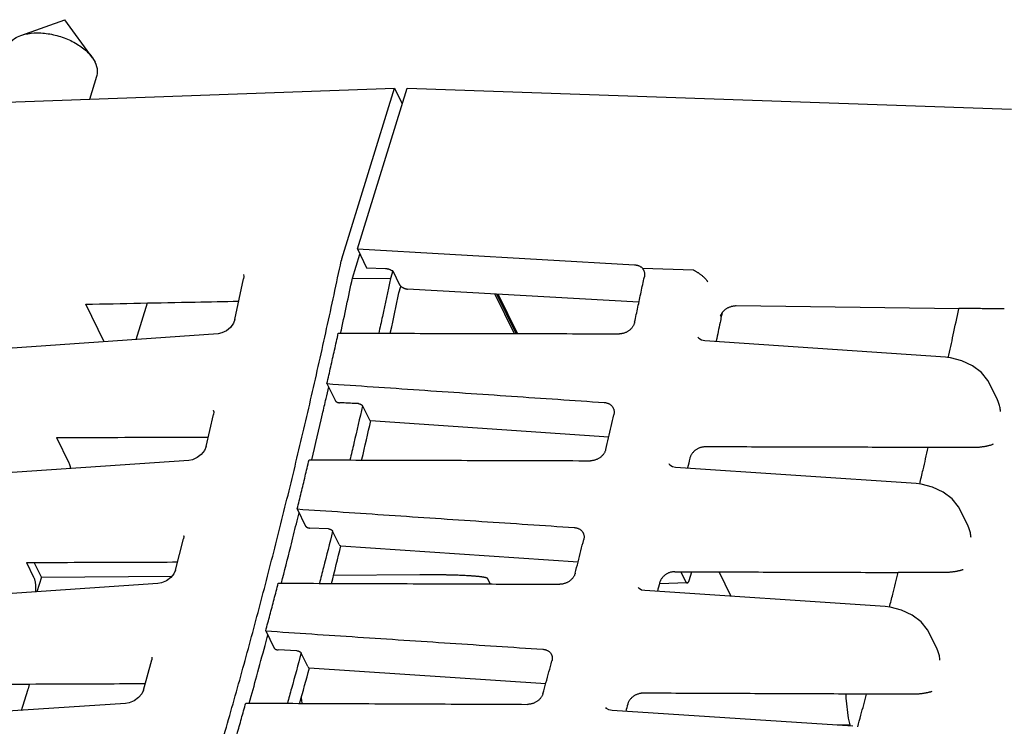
# Model space of a CAD drawing. Header units: inches. Extents: x 0 to 22, y 0 to 17.
# Tile 10 of 41: x 5.4 to 6.9, y 6.1 to 7.1. Entities that reach past the tile are written whole.
import ezdxf

# ---------------------------------------------------------------- set-up
doc = ezdxf.new("R2010")
doc.units = ezdxf.units.IN
doc.header["$LTSCALE"] = 1.21
doc.header["$MEASUREMENT"] = 0
doc.layers.get('0').update_dxf_attribs({"linetype": 'CONTINUOUS'})

msp = doc.modelspace()

# ---------------------------------------------------------------- linework, layer by layer
at = {"color": 7, "linetype": 'CONTINUOUS'}
for p, q in [((5.4436, 7.0752), (5.5081, 7.0983)), ((5.5484, 7.0428), (5.5081, 7.0983)), ((5.5484, 7.0428), (5.5525, 7.0361)), ((5.5445, 6.9823), (5.5548, 7.0157)), ((5.1571, 6.9684), (5.9898, 6.9984)), ((5.9127, 6.7491), (5.9898, 6.9984)), ((5.9356, 6.7634), (6.0082, 6.9984)), ((5.9898, 6.9984), (6.0011, 6.9753)), ((6.0082, 6.9984), (6.892, 6.9676)), ((5.9283, 6.7207), (5.9392, 6.756)), ((5.9356, 6.7634), (5.9491, 6.7358)), ((5.9356, 6.7634), (6.3409, 6.7403)), ((5.9491, 6.7358), (5.9769, 6.7349)), ((5.9874, 6.7315), (5.9839, 6.7201)), ((5.9874, 6.7315), (5.9863, 6.7315)), ((5.9874, 6.7315), (5.9974, 6.7112)), ((6.4266, 6.7324), (6.3527, 6.7347)), ((5.7564, 6.6603), (5.7692, 6.7198)), ((5.9283, 6.7207), (5.9839, 6.7201)), ((5.9963, 6.6991), (5.9993, 6.7088)), ((6.3472, 6.6855), (6.0091, 6.7048)), ((6.1367, 6.6975), (6.165, 6.6398)), ((6.1679, 6.6398), (6.1396, 6.6974)), ((6.1698, 6.6398), (6.1416, 6.6972)), ((5.5654, 6.6279), (5.5385, 6.6827)), ((5.6122, 6.6311), (5.6287, 6.6845)), ((6.8152, 6.6759), (6.4892, 6.6801)), ((5.7319, 6.6395), (5.4243, 6.618)), ((6.7956, 6.6051), (6.4435, 6.6292)), ((5.8911, 6.5667), (5.9034, 6.5417)), ((6.8713, 6.5431), (6.8592, 6.5677)), ((5.7143, 6.4748), (5.7253, 6.5217)), ((5.725, 6.5277), (5.725, 6.5277)), ((5.9431, 6.5341), (5.9526, 6.5148)), ((5.9549, 6.5127), (6.303, 6.489)), ((5.4956, 6.488), (5.5138, 6.4508)), ((5.6892, 6.4545), (5.3815, 6.4334)), ((6.7527, 6.4206), (6.4008, 6.4443)), ((5.8476, 6.3836), (5.8598, 6.3587)), ((6.8284, 6.3586), (6.8162, 6.3833)), ((5.8934, 6.3545), (5.8657, 6.3557)), ((5.909, 6.3318), (5.8994, 6.3512)), ((5.6697, 6.2943), (5.6813, 6.3399)), ((5.6813, 6.345), (5.6812, 6.345)), ((5.9113, 6.3296), (6.2583, 6.3063)), ((5.4518, 6.3054), (5.4623, 6.2839)), ((5.4737, 6.2838), (5.4631, 6.3054)), ((6.4083, 6.2919), (6.4153, 6.2777)), ((6.4208, 6.2793), (6.4246, 6.2919)), ((6.482, 6.2559), (6.4644, 6.2917)), ((5.4737, 6.2838), (5.4672, 6.2626)), ((5.4737, 6.2838), (5.6643, 6.2852)), ((5.9009, 6.2869), (6.027, 6.2879)), ((6.1299, 6.2741), (6.1258, 6.2824)), ((5.6441, 6.2746), (5.3362, 6.2537)), ((6.7074, 6.2409), (6.3556, 6.2643)), ((6.4178, 6.2755), (6.3775, 6.2743)), ((5.8016, 6.2055), (5.8136, 6.181)), ((6.7831, 6.1789), (6.7709, 6.2038)), ((5.8473, 6.1765), (5.8196, 6.1777)), ((5.6227, 6.1187), (5.635, 6.163)), ((5.635, 6.1672), (5.635, 6.1673)), ((5.863, 6.1536), (5.8534, 6.1732)), ((5.8653, 6.1514), (6.211, 6.1286)), ((5.4448, 6.0894), (5.4539, 6.1188)), ((5.8535, 6.1075), (5.8545, 6.0997)), ((5.5966, 6.0995), (5.2886, 6.079)), ((6.6597, 6.0661), (6.3081, 6.0892)), ((6.6531, 6.0778), (6.6558, 6.0664)), ((6.6555, 6.0676), (6.6371, 6.0676))]:
    msp.add_line(p, q, dxfattribs=at)
for points in [[(5.7691, 6.726), (5.7695, 6.7234), (5.7692, 6.7198)], [(5.7564, 6.6603), (5.7544, 6.6549), (5.7501, 6.6489), (5.7442, 6.6439), (5.7376, 6.6407), (5.7319, 6.6395)], [(6.4435, 6.6292), (6.4388, 6.6302), (6.435, 6.6327), (6.4337, 6.6347)], [(6.8592, 6.5677), (6.8573, 6.5712), (6.8479, 6.5828), (6.8347, 6.5927), (6.8191, 6.6001), (6.8027, 6.6043), (6.7956, 6.6051)], [(5.725, 6.5277), (5.7256, 6.5257), (5.7253, 6.5217)], [(5.7143, 6.4748), (5.712, 6.4692), (5.7074, 6.4634), (5.7012, 6.4586), (5.6944, 6.4555), (5.6892, 6.4545)], [(6.4008, 6.4443), (6.3961, 6.4452), (6.3924, 6.4476), (6.3912, 6.4493)], [(6.8162, 6.3833), (6.8144, 6.3866), (6.805, 6.3982), (6.7919, 6.4081), (6.7763, 6.4155), (6.7598, 6.4198), (6.7527, 6.4206)], [(5.6812, 6.345), (5.6817, 6.3435), (5.6813, 6.3399)], [(5.6697, 6.2943), (5.6674, 6.289), (5.6628, 6.2834), (5.6564, 6.2786), (5.6494, 6.2755), (5.6441, 6.2746)], [(6.3556, 6.2643), (6.3509, 6.2652), (6.3473, 6.2674), (6.3463, 6.2689)], [(6.7709, 6.2038), (6.7692, 6.207), (6.7598, 6.2186), (6.7467, 6.2285), (6.731, 6.2359), (6.7145, 6.2401), (6.7074, 6.2409)], [(5.635, 6.1673), (5.6353, 6.1661), (5.635, 6.163)], [(5.6227, 6.1187), (5.6204, 6.1137), (5.6157, 6.1082), (5.6092, 6.1035), (5.6019, 6.1004), (5.5966, 6.0995)], [(6.6497, 6.1133), (6.6498, 6.1074), (6.6531, 6.0778)], [(6.3081, 6.0892), (6.3033, 6.0901), (6.2998, 6.0922), (6.299, 6.0934)]]:
    msp.add_lwpolyline(points, dxfattribs=at)
for points, knots in [([(5.423, 7.0565), (5.4235, 7.0582), (5.426, 7.0639), (5.4333, 7.0707), (5.4404, 7.0741), (5.4436, 7.0752)], [0, 0, 0, 0, 0.182977, 0.649018, 1, 1, 1, 1]), ([(5.4436, 7.0752), (5.4454, 7.0759), (5.4534, 7.0782), (5.4686, 7.0797), (5.4889, 7.0775), (5.5093, 7.0715), (5.5278, 7.0622), (5.5406, 7.0522), (5.5467, 7.0451), (5.5484, 7.0428)], [0, 0, 0, 0, 0.050844, 0.212905, 0.392695, 0.579464, 0.761057, 0.926348, 1, 1, 1, 1]), ([(5.5548, 7.0157), (5.5555, 7.018), (5.5565, 7.0251), (5.5545, 7.032), (5.5525, 7.0361)], [0, 0, 0, 0, 0.342367, 1, 1, 1, 1]), ([(5.4209, 5.1576), (5.4321, 5.1828), (5.4541, 5.2337), (5.4863, 5.3111), (5.5178, 5.3902), (5.5488, 5.4708), (5.5792, 5.5529), (5.6089, 5.6366), (5.638, 5.7217), (5.6664, 5.8083), (5.6941, 5.8963), (5.7212, 5.9857), (5.7476, 6.0765), (5.7733, 6.1685), (5.7983, 6.2619), (5.8225, 6.3564), (5.8461, 6.4522), (5.8689, 6.5492), (5.8909, 6.6472), (5.905, 6.7131), (5.912, 6.7461)], [0, 0, 0, 0, 0.04957, 0.099909, 0.151004, 0.202851, 0.255431, 0.308741, 0.36276, 0.417482, 0.47289, 0.528971, 0.585712, 0.643093, 0.701105, 0.759725, 0.818945, 0.87874, 0.939099, 1, 1, 1, 1]), ([(5.9123, 6.7477), (5.9123, 6.7475), (5.9122, 6.7472), (5.9121, 6.7467), (5.912, 6.7463), (5.912, 6.7461)], [0, 0, 0, 0, 0.342446, 0.668845, 1, 1, 1, 1]), ([(5.9127, 6.7491), (5.9127, 6.7489), (5.9126, 6.7486), (5.9125, 6.7481), (5.9124, 6.7479), (5.9123, 6.7477)], [0, 0, 0, 0, 0.335739, 0.67766, 1, 1, 1, 1]), ([(6.3409, 6.7403), (6.3415, 6.7402), (6.3426, 6.7401), (6.3441, 6.7398), (6.3457, 6.7394), (6.3471, 6.7389), (6.3484, 6.7383), (6.3497, 6.7375), (6.3508, 6.7367), (6.3518, 6.7357), (6.3524, 6.735), (6.3527, 6.7347)], [0, 0, 0, 0, 0.122642, 0.24265, 0.359388, 0.473033, 0.583835, 0.691482, 0.796443, 0.89927, 1, 1, 1, 1]), ([(5.9769, 6.7349), (5.9772, 6.7349), (5.9778, 6.7348), (5.9788, 6.7347), (5.9798, 6.7345), (5.9809, 6.7342), (5.9818, 6.7339), (5.9828, 6.7335), (5.9838, 6.7331), (5.9846, 6.7326), (5.9855, 6.7321), (5.986, 6.7317), (5.9863, 6.7315)], [0, 0, 0, 0, 0.096504, 0.195834, 0.297002, 0.399683, 0.502723, 0.605644, 0.707555, 0.807668, 0.905411, 1, 1, 1, 1]), ([(6.3409, 6.6565), (6.3425, 6.6638), (6.3457, 6.6784), (6.3504, 6.7004), (6.3535, 6.7151), (6.3551, 6.7225)], [0, 0, 0, 0, 0.332688, 0.666022, 1, 1, 1, 1]), ([(6.3527, 6.7347), (6.353, 6.7343), (6.3534, 6.7336), (6.3538, 6.7329), (6.3539, 6.7326)], [0, 0, 0, 0, 0.647479, 1, 1, 1, 1]), ([(6.3539, 6.7326), (6.354, 6.7324), (6.3544, 6.7317), (6.3548, 6.7305), (6.3551, 6.7295), (6.3552, 6.729)], [0, 0, 0, 0, 0.184914, 0.590234, 1, 1, 1, 1]), ([(6.3554, 6.7274), (6.3554, 6.7268), (6.3555, 6.7258), (6.3554, 6.7241), (6.3552, 6.723), (6.3551, 6.7225)], [0, 0, 0, 0, 0.328129, 0.661772, 1, 1, 1, 1]), ([(6.4278, 6.7321), (6.4277, 6.7322), (6.4274, 6.7323), (6.427, 6.7324), (6.4267, 6.7324), (6.4266, 6.7324)], [0, 0, 0, 0, 0.315879, 0.649036, 1, 1, 1, 1]), ([(6.4278, 6.7321), (6.4283, 6.7319), (6.4293, 6.7314), (6.4308, 6.7306), (6.4322, 6.7297), (6.4337, 6.7288), (6.4352, 6.7278), (6.4367, 6.7267), (6.4381, 6.7256), (6.4395, 6.7245), (6.4409, 6.7233), (6.4421, 6.7222), (6.4433, 6.721), (6.4444, 6.7198), (6.4454, 6.7186), (6.4464, 6.7175), (6.4471, 6.7163), (6.4476, 6.7156), (6.4479, 6.7152)], [0, 0, 0, 0, 0.060883, 0.12416, 0.189291, 0.256053, 0.323839, 0.392026, 0.460393, 0.528222, 0.595111, 0.660708, 0.724327, 0.785757, 0.84446, 0.899926, 0.952082, 1, 1, 1, 1]), ([(5.9839, 6.7201), (5.98, 6.7017), (5.9744, 6.6751), (5.9686, 6.6485), (5.9668, 6.6403)], [0, 0, 0, 0, 0.690377, 1, 1, 1, 1]), ([(5.9974, 6.7112), (5.9975, 6.711), (5.9977, 6.7105), (5.9982, 6.7098), (5.9987, 6.7093), (5.9991, 6.7089), (5.9992, 6.7088)], [0, 0, 0, 0, 0.251987, 0.520919, 0.805816, 1, 1, 1, 1]), ([(5.9992, 6.7088), (5.9993, 6.7087), (5.9997, 6.7084), (6.0003, 6.7079), (6.0011, 6.7074), (6.002, 6.7069), (6.0029, 6.7064), (6.0039, 6.706), (6.0049, 6.7056), (6.006, 6.7053), (6.007, 6.705), (6.0077, 6.7049), (6.0081, 6.7049)], [0, 0, 0, 0, 0.033677, 0.132747, 0.235885, 0.342107, 0.450737, 0.561046, 0.671846, 0.782693, 0.892217, 1, 1, 1, 1]), ([(5.9837, 6.6402), (5.9839, 6.641), (5.9881, 6.6606), (5.9923, 6.6803), (5.9963, 6.6991)], [0, 0, 0, 0, 0.039556, 1, 1, 1, 1]), ([(5.5385, 6.6827), (5.5652, 6.6832), (5.6186, 6.6843), (5.6932, 6.6857), (5.741, 6.6867), (5.7622, 6.6871)], [0, 0, 0, 0, 0.358254, 0.716086, 1, 1, 1, 1]), ([(6.4892, 6.6801), (6.4886, 6.6801), (6.4875, 6.6801), (6.4857, 6.6799), (6.484, 6.6796), (6.4822, 6.6792), (6.4805, 6.6786), (6.4788, 6.678), (6.4771, 6.6772), (6.4756, 6.6763), (6.4741, 6.6753), (6.4726, 6.6743), (6.4713, 6.6731), (6.4701, 6.6719), (6.4693, 6.6709), (6.4689, 6.6703), (6.4687, 6.6702)], [0, 0, 0, 0, 0.073381, 0.14836, 0.2244, 0.300922, 0.377719, 0.455117, 0.532549, 0.609399, 0.685214, 0.760174, 0.833898, 0.906346, 0.977194, 1, 1, 1, 1]), ([(6.4676, 6.6648), (6.467, 6.6618), (6.4646, 6.65), (6.462, 6.6378), (6.46, 6.6285), (6.4599, 6.6281)], [0, 0, 0, 0, 0.245659, 0.963021, 1, 1, 1, 1]), ([(6.4673, 6.6679), (6.4671, 6.6674), (6.4666, 6.6665), (6.4663, 6.6656), (6.4661, 6.6651)], [0, 0, 0, 0, 0.508099, 1, 1, 1, 1]), ([(6.4687, 6.6702), (6.4685, 6.6699), (6.468, 6.6691), (6.4676, 6.6684), (6.4673, 6.6679)], [0, 0, 0, 0, 0.407153, 1, 1, 1, 1]), ([(6.7994, 6.6043), (6.8019, 6.6155), (6.807, 6.6393), (6.8121, 6.6632), (6.8148, 6.6759)], [0, 0, 0, 0, 0.467799, 1, 1, 1, 1]), ([(6.8813, 6.6759), (6.8783, 6.6759), (6.8723, 6.676), (6.8635, 6.676), (6.8551, 6.6761), (6.8468, 6.6762), (6.8388, 6.6763), (6.8308, 6.6764), (6.8229, 6.6765), (6.8176, 6.6765), (6.8149, 6.6765)], [0, 0, 0, 0, 0.136429, 0.269448, 0.396806, 0.519929, 0.640427, 0.759737, 0.87916, 1, 1, 1, 1]), ([(6.3409, 6.6565), (6.3408, 6.6559), (6.3405, 6.6549), (6.3399, 6.6533), (6.3392, 6.6517), (6.3383, 6.6502), (6.3373, 6.6488), (6.3362, 6.6474), (6.335, 6.6461), (6.3336, 6.6449), (6.3322, 6.6438), (6.3307, 6.6428), (6.3291, 6.6419), (6.3275, 6.6412), (6.3258, 6.6406), (6.3241, 6.6401), (6.3224, 6.6397), (6.3207, 6.6395), (6.3195, 6.6395), (6.319, 6.6395)], [0, 0, 0, 0, 0.05565, 0.112387, 0.169961, 0.228081, 0.286733, 0.346272, 0.406359, 0.466606, 0.526733, 0.586942, 0.646987, 0.706884, 0.766382, 0.825655, 0.884574, 0.942794, 1, 1, 1, 1]), ([(5.8911, 6.5667), (5.893, 6.5749), (5.8967, 6.5912), (5.9022, 6.6158), (5.9059, 6.6322), (5.9077, 6.6404)], [0, 0, 0, 0, 0.33257, 0.665906, 1, 1, 1, 1]), ([(5.9077, 6.6404), (5.9533, 6.6403), (6.0446, 6.6401), (6.1817, 6.6398), (6.2732, 6.6396), (6.319, 6.6395)], [0, 0, 0, 0, 0.332672, 0.666006, 1, 1, 1, 1]), ([(5.8911, 6.5667), (5.9361, 6.5637), (6.026, 6.5575), (6.1611, 6.5484), (6.2513, 6.5422), (6.2964, 6.5392)], [0, 0, 0, 0, 0.332573, 0.665907, 1, 1, 1, 1]), ([(5.869, 6.4553), (5.8743, 6.4777), (5.8813, 6.5075), (5.8881, 6.5373), (5.8898, 6.5448)], [0, 0, 0, 0, 0.75043, 1, 1, 1, 1]), ([(5.9033, 6.542), (5.9033, 6.5419), (5.9035, 6.5416), (5.9038, 6.5412), (5.9042, 6.5408), (5.9046, 6.5404), (5.9051, 6.5401), (5.9057, 6.5397), (5.9062, 6.5395), (5.9068, 6.5392), (5.9075, 6.539), (5.9081, 6.5389), (5.9087, 6.5388), (5.9091, 6.5387), (5.9093, 6.5387)], [0, 0, 0, 0, 0.065884, 0.137519, 0.214173, 0.294677, 0.378998, 0.467054, 0.557178, 0.647572, 0.737957, 0.828017, 0.915921, 1, 1, 1, 1]), ([(5.9371, 6.5375), (5.934, 6.5376), (5.9278, 6.5379), (5.9186, 6.5383), (5.9124, 6.5386), (5.9093, 6.5387)], [0, 0, 0, 0, 0.333361, 0.666694, 1, 1, 1, 1]), ([(5.9371, 6.5375), (5.9373, 6.5375), (5.9377, 6.5374), (5.9383, 6.5373), (5.9389, 6.5372), (5.9395, 6.537), (5.9401, 6.5367), (5.9407, 6.5364), (5.9412, 6.5361), (5.9417, 6.5358), (5.9422, 6.5354), (5.9425, 6.535), (5.9428, 6.5346), (5.943, 6.5343), (5.9431, 6.5342)], [0, 0, 0, 0, 0.084082, 0.17199, 0.262053, 0.35244, 0.442836, 0.532962, 0.621018, 0.705337, 0.785839, 0.86249, 0.934121, 1, 1, 1, 1]), ([(6.2964, 6.5392), (6.297, 6.5391), (6.2982, 6.539), (6.2999, 6.5386), (6.3015, 6.5381), (6.303, 6.5375), (6.3045, 6.5367), (6.3058, 6.5357), (6.307, 6.5346), (6.3081, 6.5335), (6.3089, 6.5322), (6.3094, 6.5314), (6.3095, 6.531)], [0, 0, 0, 0, 0.10878, 0.216218, 0.321775, 0.425021, 0.526558, 0.62708, 0.726408, 0.824442, 0.922025, 1, 1, 1, 1]), ([(6.8757, 6.5262), (6.8756, 6.5273), (6.8754, 6.5296), (6.8747, 6.533), (6.8739, 6.5363), (6.8729, 6.5393), (6.872, 6.5416), (6.8714, 6.5428), (6.8712, 6.5431)], [0, 0, 0, 0, 0.198512, 0.393985, 0.583843, 0.765767, 0.936823, 1, 1, 1, 1]), ([(5.9431, 6.5341), (5.9389, 6.5159), (5.9328, 6.4896), (5.9266, 6.4633), (5.9247, 6.4551)], [0, 0, 0, 0, 0.691402, 1, 1, 1, 1]), ([(6.2987, 6.4706), (6.3, 6.4762), (6.3027, 6.4874), (6.3066, 6.5043), (6.3092, 6.5155), (6.3105, 6.5212)], [0, 0, 0, 0, 0.332785, 0.66612, 1, 1, 1, 1]), ([(6.3095, 6.531), (6.3096, 6.5309), (6.3099, 6.5304), (6.3103, 6.5293), (6.3107, 6.5277), (6.3109, 6.5261), (6.311, 6.5245), (6.3109, 6.5228), (6.3107, 6.5217), (6.3105, 6.5212)], [0, 0, 0, 0, 0.031933, 0.188847, 0.346279, 0.505532, 0.667829, 0.832824, 1, 1, 1, 1]), ([(5.942, 6.4551), (5.9421, 6.4555), (5.9466, 6.4747), (5.951, 6.4939), (5.9553, 6.5127)], [0, 0, 0, 0, 0.022548, 1, 1, 1, 1]), ([(5.9526, 6.5148), (5.9529, 6.5142), (5.9534, 6.5132), (5.9545, 6.5127), (5.9549, 6.5127)], [0, 0, 0, 0, 0.673222, 1, 1, 1, 1]), ([(5.4967, 6.488), (5.523, 6.4881), (5.5758, 6.4882), (5.6495, 6.4884), (5.6968, 6.4886), (5.7175, 6.4886)], [0, 0, 0, 0, 0.35692, 0.718341, 1, 1, 1, 1]), ([(6.8648, 6.4781), (6.8644, 6.4779), (6.8636, 6.4775), (6.8622, 6.477), (6.8607, 6.4765), (6.8591, 6.4761), (6.8573, 6.4756), (6.8555, 6.4752), (6.8537, 6.4749), (6.8518, 6.4746), (6.85, 6.4743), (6.8482, 6.474), (6.8464, 6.4738), (6.8447, 6.4736), (6.843, 6.4735), (6.8414, 6.4734), (6.8399, 6.4733), (6.8384, 6.4732), (6.8374, 6.4732), (6.8369, 6.4732)], [0, 0, 0, 0, 0.045227, 0.09628, 0.152308, 0.212552, 0.275771, 0.340719, 0.40668, 0.472669, 0.537933, 0.602375, 0.665396, 0.726492, 0.785527, 0.842551, 0.896963, 0.947449, 1, 1, 1, 1]), ([(6.2987, 6.4706), (6.2986, 6.4701), (6.2982, 6.469), (6.2976, 6.4673), (6.2968, 6.4657), (6.2958, 6.4642), (6.2947, 6.4627), (6.2934, 6.4613), (6.292, 6.46), (6.2906, 6.4588), (6.289, 6.4577), (6.2873, 6.4568), (6.2856, 6.456), (6.2838, 6.4553), (6.282, 6.4547), (6.2802, 6.4544), (6.2783, 6.4541), (6.2771, 6.4541), (6.2765, 6.4541)], [0, 0, 0, 0, 0.058028, 0.117424, 0.177902, 0.239115, 0.301269, 0.364513, 0.4284, 0.492451, 0.556646, 0.620935, 0.685145, 0.74909, 0.812732, 0.876061, 0.938623, 1, 1, 1, 1]), ([(6.4437, 6.4743), (6.4431, 6.4743), (6.4419, 6.4742), (6.4401, 6.474), (6.4382, 6.4736), (6.4364, 6.4731), (6.4346, 6.4724), (6.4329, 6.4716), (6.4313, 6.4706), (6.4297, 6.4695), (6.4282, 6.4683), (6.4269, 6.467), (6.4256, 6.4656), (6.4245, 6.4641), (6.4235, 6.4625), (6.4227, 6.4609), (6.4221, 6.4593), (6.4217, 6.4582), (6.4216, 6.4576)], [0, 0, 0, 0, 0.061221, 0.123604, 0.186746, 0.250207, 0.313988, 0.378066, 0.442264, 0.506416, 0.570471, 0.634413, 0.69776, 0.760057, 0.821446, 0.882126, 0.941743, 1, 1, 1, 1]), ([(6.7701, 6.4734), (6.7338, 6.4735), (6.6612, 6.4737), (6.5524, 6.474), (6.4799, 6.4742), (6.4437, 6.4743)], [0, 0, 0, 0, 0.333851, 0.667184, 1, 1, 1, 1]), ([(6.7577, 6.42), (6.7593, 6.4269), (6.7635, 6.4447), (6.7676, 6.4625), (6.7701, 6.4734)], [0, 0, 0, 0, 0.389476, 1, 1, 1, 1]), ([(6.8369, 6.4732), (6.8338, 6.4732), (6.8279, 6.4732), (6.8191, 6.4733), (6.8106, 6.4733), (6.8023, 6.4733), (6.7942, 6.4733), (6.7862, 6.4734), (6.7782, 6.4734), (6.7728, 6.4734), (6.7701, 6.4734)], [0, 0, 0, 0, 0.136291, 0.268544, 0.39562, 0.518823, 0.639581, 0.759213, 0.878944, 1, 1, 1, 1]), ([(5.5138, 6.4508), (5.514, 6.4504), (5.5144, 6.4495), (5.5149, 6.4482), (5.5154, 6.4468), (5.5157, 6.4452), (5.516, 6.4438), (5.5162, 6.443), (5.5162, 6.4427)], [0, 0, 0, 0, 0.156552, 0.324506, 0.502909, 0.690974, 0.887227, 1, 1, 1, 1]), ([(5.8476, 6.3836), (5.8495, 6.3916), (5.8535, 6.4075), (5.8593, 6.4314), (5.8631, 6.4473), (5.8651, 6.4553)], [0, 0, 0, 0, 0.332514, 0.66585, 1, 1, 1, 1]), ([(5.8651, 6.4553), (5.9107, 6.4552), (6.002, 6.4549), (6.1392, 6.4545), (6.2307, 6.4542), (6.2765, 6.4541)], [0, 0, 0, 0, 0.332664, 0.665997, 1, 1, 1, 1]), ([(6.4216, 6.4576), (6.4205, 6.4529), (6.4194, 6.4481), (6.4182, 6.4432), (6.4182, 6.4431)], [0, 0, 0, 0, 0.970812, 1, 1, 1, 1]), ([(5.8476, 6.3836), (5.8925, 6.3806), (5.9824, 6.3746), (6.1174, 6.3655), (6.2076, 6.3595), (6.2527, 6.3565)], [0, 0, 0, 0, 0.332591, 0.665924, 1, 1, 1, 1]), ([(5.8245, 6.2752), (5.8291, 6.293), (5.8364, 6.322), (5.8436, 6.3509), (5.8464, 6.362)], [0, 0, 0, 0, 0.617068, 1, 1, 1, 1]), ([(5.8596, 6.359), (5.8597, 6.3589), (5.8599, 6.3586), (5.8602, 6.3582), (5.8606, 6.3578), (5.861, 6.3574), (5.8615, 6.3571), (5.862, 6.3567), (5.8626, 6.3565), (5.8632, 6.3562), (5.8638, 6.356), (5.8644, 6.3559), (5.8651, 6.3558), (5.8655, 6.3557), (5.8657, 6.3557)], [0, 0, 0, 0, 0.065576, 0.13693, 0.213343, 0.293653, 0.377831, 0.46581, 0.555933, 0.646402, 0.736937, 0.827239, 0.915485, 1, 1, 1, 1]), ([(5.8994, 6.3512), (5.895, 6.3334), (5.8886, 6.308), (5.8821, 6.2827), (5.8802, 6.275)], [0, 0, 0, 0, 0.697686, 1, 1, 1, 1]), ([(5.8934, 6.3545), (5.8936, 6.3545), (5.894, 6.3545), (5.8946, 6.3544), (5.8952, 6.3542), (5.8959, 6.354), (5.8965, 6.3538), (5.897, 6.3535), (5.8976, 6.3532), (5.8981, 6.3528), (5.8985, 6.3524), (5.8989, 6.3521), (5.8992, 6.3517), (5.8994, 6.3514), (5.8994, 6.3512)], [0, 0, 0, 0, 0.084517, 0.172766, 0.26307, 0.353607, 0.444077, 0.5342, 0.622179, 0.706356, 0.786665, 0.863076, 0.934428, 1, 1, 1, 1]), ([(6.2527, 6.3565), (6.2532, 6.3564), (6.2544, 6.3563), (6.2561, 6.3559), (6.2577, 6.3554), (6.2593, 6.3548), (6.2607, 6.354), (6.262, 6.3531), (6.2632, 6.352), (6.2642, 6.3509), (6.265, 6.3497), (6.2655, 6.3489), (6.2657, 6.3485)], [0, 0, 0, 0, 0.110387, 0.219136, 0.32567, 0.429533, 0.531321, 0.631716, 0.730543, 0.827729, 0.92416, 1, 1, 1, 1]), ([(6.2657, 6.3485), (6.2657, 6.3484), (6.266, 6.3479), (6.2664, 6.3468), (6.2668, 6.3453), (6.267, 6.3438), (6.267, 6.3422), (6.2669, 6.3405), (6.2667, 6.3395), (6.2665, 6.3389)], [0, 0, 0, 0, 0.033563, 0.190138, 0.347082, 0.505839, 0.667762, 0.832621, 1, 1, 1, 1]), ([(6.8327, 6.3419), (6.8326, 6.343), (6.8324, 6.3453), (6.8318, 6.3486), (6.831, 6.3517), (6.8301, 6.3547), (6.8291, 6.3569), (6.8286, 6.3582), (6.8284, 6.3586)], [0, 0, 0, 0, 0.196084, 0.38927, 0.577104, 0.757513, 0.927675, 1, 1, 1, 1]), ([(6.254, 6.2898), (6.2554, 6.2952), (6.2582, 6.3061), (6.2624, 6.3225), (6.2651, 6.3335), (6.2665, 6.3389)], [0, 0, 0, 0, 0.332746, 0.666081, 1, 1, 1, 1]), ([(5.909, 6.3318), (5.9093, 6.3311), (5.9098, 6.3302), (5.9109, 6.3296), (5.9113, 6.3296)], [0, 0, 0, 0, 0.645621, 1, 1, 1, 1]), ([(5.4518, 6.3054), (5.4784, 6.3055), (5.5316, 6.3057), (5.6053, 6.3059), (5.6523, 6.3061), (5.6728, 6.3062)], [0, 0, 0, 0, 0.36152, 0.722597, 1, 1, 1, 1]), ([(6.3998, 6.292), (6.3991, 6.292), (6.3979, 6.2919), (6.3961, 6.2917), (6.3942, 6.2913), (6.3924, 6.2908), (6.3906, 6.2901), (6.3889, 6.2893), (6.3872, 6.2884), (6.3856, 6.2873), (6.3841, 6.2861), (6.3828, 6.2848), (6.3815, 6.2835), (6.3804, 6.282), (6.3794, 6.2805), (6.3786, 6.279), (6.3779, 6.2774), (6.3776, 6.2763), (6.3774, 6.2757)], [0, 0, 0, 0, 0.061644, 0.124517, 0.188181, 0.252163, 0.316576, 0.381523, 0.446492, 0.510971, 0.575057, 0.638855, 0.701879, 0.763678, 0.824407, 0.884254, 0.942878, 1, 1, 1, 1]), ([(6.3998, 6.292), (6.436, 6.2918), (6.5085, 6.2916), (6.6173, 6.2912), (6.6899, 6.291), (6.7263, 6.2908)], [0, 0, 0, 0, 0.332809, 0.666142, 1, 1, 1, 1]), ([(6.7135, 6.2402), (6.7151, 6.2465), (6.7194, 6.2634), (6.7236, 6.2803), (6.7263, 6.2908)], [0, 0, 0, 0, 0.372643, 1, 1, 1, 1]), ([(6.7931, 6.2906), (6.79, 6.2906), (6.784, 6.2906), (6.7752, 6.2907), (6.7667, 6.2907), (6.7585, 6.2907), (6.7504, 6.2908), (6.7424, 6.2908), (6.7343, 6.2908), (6.729, 6.2908), (6.7263, 6.2908)], [0, 0, 0, 0, 0.13629, 0.268542, 0.395618, 0.518821, 0.63958, 0.759212, 0.878943, 1, 1, 1, 1]), ([(6.8212, 6.2951), (6.8208, 6.2949), (6.8199, 6.2945), (6.8185, 6.2941), (6.817, 6.2936), (6.8153, 6.2932), (6.8135, 6.2928), (6.8117, 6.2925), (6.8098, 6.2921), (6.808, 6.2918), (6.8061, 6.2916), (6.8043, 6.2913), (6.8025, 6.2912), (6.8008, 6.291), (6.7991, 6.2909), (6.7975, 6.2908), (6.796, 6.2907), (6.7945, 6.2906), (6.7935, 6.2906), (6.7931, 6.2906)], [0, 0, 0, 0, 0.045623, 0.097221, 0.153886, 0.214787, 0.278596, 0.344043, 0.410356, 0.476516, 0.541818, 0.606139, 0.668872, 0.729549, 0.788116, 0.844583, 0.898319, 0.948114, 1, 1, 1, 1]), ([(5.4623, 6.2839), (5.4625, 6.2835), (5.4629, 6.2827), (5.4634, 6.2814), (5.4638, 6.2799), (5.4642, 6.2784), (5.4645, 6.2767), (5.4648, 6.275), (5.465, 6.2733), (5.4651, 6.2715), (5.4652, 6.2696), (5.4652, 6.2678), (5.4652, 6.266), (5.4651, 6.2642), (5.465, 6.263), (5.4649, 6.2624)], [0, 0, 0, 0, 0.060711, 0.125845, 0.19503, 0.267963, 0.34407, 0.423003, 0.504049, 0.586837, 0.670571, 0.754866, 0.838903, 0.922282, 1, 1, 1, 1]), ([(6.027, 6.2879), (6.0298, 6.2879), (6.035, 6.2879), (6.0426, 6.2879), (6.0496, 6.2879), (6.056, 6.2878), (6.0619, 6.2877), (6.0673, 6.2876), (6.0723, 6.2875), (6.0769, 6.2873), (6.0811, 6.2872), (6.085, 6.2871), (6.0885, 6.2869), (6.0918, 6.2868), (6.0948, 6.2866), (6.0976, 6.2864), (6.1002, 6.2863), (6.1025, 6.2861), (6.1047, 6.286), (6.1067, 6.2858), (6.1085, 6.2857), (6.1102, 6.2855), (6.1118, 6.2853), (6.1132, 6.2852), (6.1145, 6.2851), (6.1157, 6.2849), (6.1168, 6.2848), (6.1178, 6.2846), (6.1188, 6.2845), (6.1196, 6.2843), (6.1204, 6.2842), (6.1211, 6.2841), (6.1218, 6.2839), (6.1224, 6.2838), (6.1229, 6.2837), (6.1234, 6.2836), (6.1238, 6.2834), (6.1242, 6.2833), (6.1246, 6.2832), (6.1249, 6.283), (6.1252, 6.2829), (6.1254, 6.2828), (6.1256, 6.2826), (6.1257, 6.2825), (6.1258, 6.2824), (6.1258, 6.2824)], [0, 0, 0, 0, 0.083237, 0.159557, 0.229603, 0.293935, 0.353055, 0.407408, 0.457398, 0.503387, 0.545705, 0.584653, 0.620502, 0.653504, 0.683885, 0.711856, 0.737607, 0.761313, 0.783137, 0.803227, 0.821717, 0.838733, 0.85439, 0.868795, 0.882043, 0.894224, 0.905422, 0.915713, 0.925165, 0.933843, 0.941806, 0.949107, 0.955795, 0.961915, 0.967508, 0.972609, 0.977253, 0.981461, 0.985274, 0.98869, 0.991703, 0.994387, 0.996689, 0.998546, 1, 1, 1, 1]), ([(6.254, 6.2898), (6.2539, 6.2892), (6.2535, 6.2881), (6.2529, 6.2865), (6.252, 6.285), (6.251, 6.2835), (6.2499, 6.2821), (6.2486, 6.2807), (6.2472, 6.2795), (6.2458, 6.2783), (6.2442, 6.2772), (6.2425, 6.2763), (6.2407, 6.2755), (6.239, 6.2748), (6.2371, 6.2743), (6.2353, 6.2739), (6.2334, 6.2737), (6.2322, 6.2737), (6.2316, 6.2737)], [0, 0, 0, 0, 0.05689, 0.115293, 0.174942, 0.235503, 0.297168, 0.3601, 0.423853, 0.487942, 0.552471, 0.617533, 0.682609, 0.747177, 0.811329, 0.875168, 0.938208, 1, 1, 1, 1]), ([(6.4153, 6.2777), (6.4154, 6.2775), (6.4156, 6.2771), (6.416, 6.2765), (6.4164, 6.2761), (6.4168, 6.2758), (6.4173, 6.2756), (6.4176, 6.2755), (6.4177, 6.2755), (6.4178, 6.2755)], [0, 0, 0, 0, 0.213715, 0.405426, 0.575223, 0.726047, 0.86151, 0.988929, 1, 1, 1, 1]), ([(6.4178, 6.2755), (6.4179, 6.2755), (6.4182, 6.2756), (6.4186, 6.2758), (6.419, 6.2761), (6.4194, 6.2766), (6.4198, 6.2771), (6.4202, 6.2778), (6.4204, 6.2782), (6.4205, 6.2785)], [0, 0, 0, 0, 0.09561, 0.207365, 0.331744, 0.471817, 0.62996, 0.805915, 1, 1, 1, 1]), ([(5.8016, 6.2055), (5.8036, 6.2132), (5.8078, 6.2287), (5.8139, 6.2519), (5.818, 6.2674), (5.82, 6.2752)], [0, 0, 0, 0, 0.332457, 0.665792, 1, 1, 1, 1]), ([(5.82, 6.2752), (5.8657, 6.275), (5.957, 6.2747), (6.0612, 6.2743), (6.1197, 6.2741), (6.1324, 6.274)], [0, 0, 0, 0, 0.438241, 0.877376, 1, 1, 1, 1]), ([(5.8016, 6.2055), (5.8464, 6.2025), (5.9363, 6.1965), (6.0713, 6.1876), (6.1614, 6.1817), (6.2065, 6.1787)], [0, 0, 0, 0, 0.332606, 0.66594, 1, 1, 1, 1]), ([(5.7776, 6.1), (5.7813, 6.1133), (5.789, 6.1414), (5.7967, 6.1696), (5.8006, 6.1844)], [0, 0, 0, 0, 0.472836, 1, 1, 1, 1]), ([(5.8136, 6.1809), (5.8137, 6.1808), (5.8138, 6.1805), (5.8141, 6.1801), (5.8145, 6.1797), (5.815, 6.1793), (5.8154, 6.179), (5.816, 6.1787), (5.8165, 6.1784), (5.8171, 6.1782), (5.8178, 6.178), (5.8184, 6.1778), (5.819, 6.1777), (5.8194, 6.1777), (5.8196, 6.1777)], [0, 0, 0, 0, 0.065379, 0.136548, 0.212798, 0.292974, 0.377048, 0.464965, 0.555078, 0.645589, 0.736222, 0.826689, 0.915174, 1, 1, 1, 1]), ([(5.8473, 6.1765), (5.8475, 6.1765), (5.8479, 6.1764), (5.8486, 6.1763), (5.8492, 6.1762), (5.8498, 6.176), (5.8504, 6.1757), (5.851, 6.1754), (5.8515, 6.1751), (5.852, 6.1748), (5.8524, 6.1744), (5.8528, 6.174), (5.8531, 6.1736), (5.8533, 6.1734), (5.8533, 6.1732)], [0, 0, 0, 0, 0.084827, 0.173314, 0.263783, 0.354416, 0.444928, 0.535041, 0.622958, 0.707031, 0.787206, 0.863455, 0.934623, 1, 1, 1, 1]), ([(6.2065, 6.1787), (6.207, 6.1787), (6.2082, 6.1785), (6.2099, 6.1782), (6.2115, 6.1777), (6.213, 6.1771), (6.2145, 6.1763), (6.2158, 6.1754), (6.2169, 6.1744), (6.2179, 6.1733), (6.2187, 6.1721), (6.2192, 6.1713), (6.2194, 6.171)], [0, 0, 0, 0, 0.111922, 0.22192, 0.329375, 0.433806, 0.535801, 0.636034, 0.734333, 0.830652, 0.925919, 1, 1, 1, 1]), ([(6.7873, 6.1625), (6.7872, 6.1636), (6.787, 6.1658), (6.7865, 6.169), (6.7857, 6.172), (6.7848, 6.1749), (6.7839, 6.1772), (6.7833, 6.1785), (6.7831, 6.1789)], [0, 0, 0, 0, 0.19382, 0.384858, 0.570781, 0.749719, 0.918974, 1, 1, 1, 1]), ([(5.8534, 6.1732), (5.8487, 6.1559), (5.8421, 6.1314), (5.8353, 6.107), (5.8333, 6.0998)], [0, 0, 0, 0, 0.704747, 1, 1, 1, 1]), ([(6.2069, 6.1138), (6.2084, 6.1191), (6.2113, 6.1297), (6.2157, 6.1457), (6.2186, 6.1563), (6.2201, 6.1616)], [0, 0, 0, 0, 0.332706, 0.66604, 1, 1, 1, 1]), ([(6.2194, 6.171), (6.2194, 6.1709), (6.2197, 6.1703), (6.2201, 6.1693), (6.2204, 6.1678), (6.2206, 6.1663), (6.2206, 6.1648), (6.2205, 6.1632), (6.2202, 6.1622), (6.2201, 6.1616)], [0, 0, 0, 0, 0.034628, 0.190891, 0.347393, 0.505723, 0.667371, 0.832235, 1, 1, 1, 1]), ([(5.863, 6.1536), (5.8633, 6.153), (5.8638, 6.152), (5.8649, 6.1514), (5.8653, 6.1514)], [0, 0, 0, 0, 0.617533, 1, 1, 1, 1]), ([(5.4056, 6.1276), (5.4322, 6.1278), (5.4854, 6.128), (5.5587, 6.1283), (5.6054, 6.1285), (5.6255, 6.1286)], [0, 0, 0, 0, 0.363132, 0.725813, 1, 1, 1, 1]), ([(5.4538, 6.1188), (5.4539, 6.119), (5.4542, 6.1198), (5.4546, 6.1212), (5.4551, 6.1229), (5.4556, 6.1247), (5.4561, 6.1264), (5.4564, 6.1274), (5.4565, 6.1279)], [0, 0, 0, 0, 0.071335, 0.260959, 0.456415, 0.655619, 0.857153, 1, 1, 1, 1]), ([(6.2069, 6.1138), (6.2068, 6.1133), (6.2064, 6.1122), (6.2057, 6.1107), (6.2049, 6.1092), (6.2039, 6.1077), (6.2027, 6.1064), (6.2014, 6.105), (6.2, 6.1038), (6.1985, 6.1027), (6.1969, 6.1017), (6.1952, 6.1007), (6.1935, 6.1), (6.1917, 6.0993), (6.1898, 6.0988), (6.188, 6.0985), (6.1861, 6.0982), (6.1849, 6.0982), (6.1843, 6.0982)], [0, 0, 0, 0, 0.055875, 0.113418, 0.172376, 0.232421, 0.293728, 0.356468, 0.420189, 0.484396, 0.549169, 0.614584, 0.680098, 0.745161, 0.809846, 0.87422, 0.937764, 1, 1, 1, 1]), ([(6.3534, 6.1145), (6.3528, 6.1145), (6.3516, 6.1145), (6.3497, 6.1142), (6.3479, 6.1139), (6.346, 6.1133), (6.3442, 6.1127), (6.3425, 6.1119), (6.3408, 6.111), (6.3392, 6.11), (6.3377, 6.1088), (6.3363, 6.1076), (6.335, 6.1062), (6.3339, 6.1048), (6.3329, 6.1034), (6.332, 6.1019), (6.3313, 6.1003), (6.331, 6.0993), (6.3308, 6.0987)], [0, 0, 0, 0, 0.062106, 0.125496, 0.189702, 0.254221, 0.319136, 0.384524, 0.449845, 0.514563, 0.578758, 0.642517, 0.70534, 0.766775, 0.826977, 0.886127, 0.943889, 1, 1, 1, 1]), ([(6.68, 6.1131), (6.6437, 6.1133), (6.571, 6.1136), (6.4622, 6.114), (6.3896, 6.1143), (6.3534, 6.1145)], [0, 0, 0, 0, 0.333865, 0.667199, 1, 1, 1, 1]), ([(6.667, 6.0653), (6.6685, 6.071), (6.6729, 6.0869), (6.6773, 6.1028), (6.68, 6.1131)], [0, 0, 0, 0, 0.35372, 1, 1, 1, 1]), ([(6.7468, 6.1129), (6.7438, 6.1129), (6.7378, 6.1129), (6.729, 6.1129), (6.7205, 6.113), (6.7122, 6.113), (6.7041, 6.113), (6.6961, 6.1131), (6.6881, 6.1131), (6.6827, 6.1131), (6.68, 6.1131)], [0, 0, 0, 0, 0.136288, 0.26854, 0.395616, 0.518819, 0.639578, 0.759211, 0.878943, 1, 1, 1, 1]), ([(6.7752, 6.1169), (6.7748, 6.1167), (6.7739, 6.1164), (6.7724, 6.116), (6.7709, 6.1156), (6.7691, 6.1152), (6.7673, 6.1148), (6.7655, 6.1145), (6.7636, 6.1142), (6.7617, 6.1139), (6.7599, 6.1137), (6.758, 6.1135), (6.7563, 6.1133), (6.7545, 6.1132), (6.7529, 6.1131), (6.7513, 6.113), (6.7498, 6.1129), (6.7483, 6.1129), (6.7473, 6.1129), (6.7468, 6.1129)], [0, 0, 0, 0, 0.046086, 0.098291, 0.155649, 0.21725, 0.28168, 0.347644, 0.414311, 0.480631, 0.545956, 0.610127, 0.672536, 0.732759, 0.790833, 0.846709, 0.899732, 0.948808, 1, 1, 1, 1]), ([(5.7531, 6.0322), (5.7553, 6.0397), (5.7597, 6.0548), (5.7661, 6.0774), (5.7704, 6.0925), (5.7725, 6.1001)], [0, 0, 0, 0, 0.332398, 0.665733, 1, 1, 1, 1]), ([(5.7725, 6.1001), (5.8182, 6.0998), (5.9096, 6.0994), (6.0468, 6.0988), (6.1384, 6.0984), (6.1843, 6.0982)], [0, 0, 0, 0, 0.332644, 0.665978, 1, 1, 1, 1])]:
    msp.add_open_spline(points, degree=3, knots=knots, dxfattribs=at)
for points in [[(6.3552, 6.729), (6.3553, 6.7284), (6.3553, 6.7279), (6.3554, 6.7274)], [(5.9111, 6.6404), (5.9169, 6.6671), (5.9227, 6.6939), (5.9283, 6.7207)], [(6.0081, 6.7049), (6.0084, 6.7049), (6.0087, 6.7048), (6.0091, 6.7048)], [(6.4687, 6.6702), (6.4684, 6.6684), (6.468, 6.6666), (6.4676, 6.6648)], [(6.8148, 6.6759), (6.8148, 6.6761), (6.8148, 6.6763), (6.8149, 6.6765)], [(5.8898, 6.5448), (5.8911, 6.5505), (5.8924, 6.5561), (5.8937, 6.5618)], [(5.4956, 6.488), (5.4959, 6.488), (5.4963, 6.488), (5.4967, 6.488)], [(5.8464, 6.362), (5.8477, 6.3674), (5.849, 6.3728), (5.8504, 6.3781)], [(5.8978, 6.2749), (5.9025, 6.2931), (5.9071, 6.3114), (5.9116, 6.3296)], [(6.3774, 6.2757), (6.3764, 6.2715), (6.3753, 6.2673), (6.3742, 6.2631)], [(6.4205, 6.2785), (6.4206, 6.2788), (6.4207, 6.279), (6.4208, 6.2793)], [(6.1324, 6.274), (6.1655, 6.2739), (6.1985, 6.2738), (6.2316, 6.2737)], [(5.8006, 6.1844), (5.802, 6.1894), (5.8033, 6.1944), (5.8046, 6.1994)], [(5.8514, 6.0997), (5.8561, 6.1169), (5.8608, 6.1342), (5.8655, 6.1514)], [(6.3308, 6.0987), (6.3299, 6.0951), (6.3289, 6.0915), (6.3279, 6.0879)]]:
    msp.add_open_spline(points, degree=3, dxfattribs=at)

doc.saveas('drawing.dxf')
